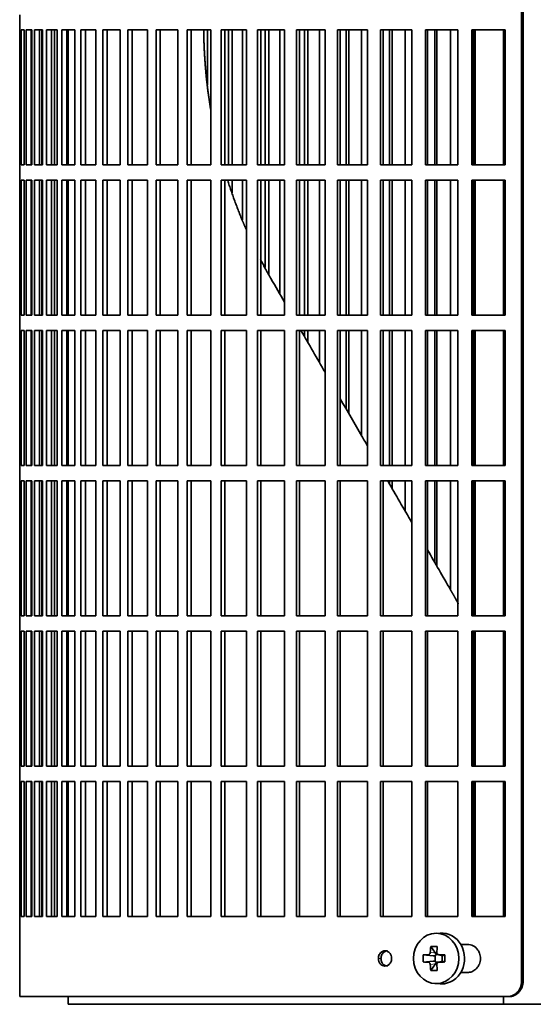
# Model space of a CAD drawing. Header units: millimetres. Extents: x 441 to 1325, y -1124 to 1309.
# Tile 12 of 26: x 447 to 548, y -16 to 177. Entities that reach past the tile are written whole.
import ezdxf

# ---------------------------------------------------------------- set-up
doc = ezdxf.new("R2010")
doc.units = ezdxf.units.MM
for name, color, linetype in [('M5X8_UNI7687', 7, 'Continuous'), ('VSI344-454_FILTR', 7, 'Continuous'), ('VSI344-454_SUPPO', 7, 'Continuous')]:
    doc.layers.add(name, color=color, linetype=linetype)

# ---------------------------------------------------------------- blocks, each defined once
blk = doc.blocks.new('SE')
at = {"layer": 'M5X8_UNI7687', "color": 7, "linetype": 'Continuous', "lineweight": 35}
for p, q in [((530.05, -2.5), (529, -2.57)), ((528.22, -5.16), (529.12, -6.46)), ((526.73, -6.8), (528.67, -6.96)), ((529.1, -8.06), (529.1, -6.93)), ((529.26, -6.74), (529.75, -6.74)), ((529.75, -6.77), (530.5, -6.96)), ((530.45, -6.95), (530.45, -8.04)), ((530.96, -6.8), (530.54, -6.96)), ((526.73, -8.19), (528.67, -8.03)), ((528.22, -9.83), (529.12, -8.53)), ((529.78, -8.24), (529.26, -8.24)), ((530.5, -8.02), (529.75, -8.22)), ((530.96, -8.19), (530.54, -8.03)), ((529, -12.41), (530.05, -12.48))]:
    blk.add_line(p, q, dxfattribs=at)
at = {"layer": 'M5X8_UNI7687', "color": 4, "linetype": 'Continuous', "lineweight": 9}
for p, q in [((528.67, -6.96), (527.66, -6.78)), ((528.12, -6.28), (529.12, -6.46)), ((529.85, -6.78), (530.54, -6.96)), ((527.66, -8.2), (528.67, -8.03)), ((529.12, -8.53), (528.12, -8.7)), ((530.54, -8.03), (529.85, -8.2))]:
    blk.add_line(p, q, dxfattribs=at)
at = {"layer": 'M5X8_UNI7687', "color": 7, "linetype": 'Continuous', "lineweight": 35}
for centre, radius, start, end in [((537.31, -7.49), 10.6, 176.2556, 183.7444), ((481.6, -7.49), 49.36, 359.1963, 0.8037)]:
    blk.add_arc(centre, radius, start, end, dxfattribs=at)
blk.add_ellipse((529.27, -7.49), major_axis=(0, -4.93), ratio=0.906308, dxfattribs=at)
for centre, major_axis, ratio, start_param, end_param in [((530.32, -7.49), (0, -5), 0.906308, 0, 3.201231), ((533.08, -7.49), (0, 10), 0.5, 1.335108, 1.449667), ((532.01, -10.56), (-8.86, 2.7), 0.529916, -1.123958, -0.974266), ((532.8, -7.49), (0, 10), 0.34202, 1.335108, 1.449667), ((532.94, -7.65), (-9.99, 0.37), 0.07899, -1.011873, -0.897313), ((528.67, -6.46), (0.85, -0.111), 0.58208, 4.795805, 5.314006), ((528.87, -6.49), (0.019, -0.502), 0.906042, 0.483343, 1.010141), ((528.67, -6.46), (0.561, -0.512), 0.450112, 0.58713, 1.105331), ((532.94, -7.65), (-9.99, 0.37), 0.07899, -1.36869, -1.254131), ((530.55, -6.46), (0.03, 0.507), 0.355475, 3.073309, 3.29989), ((532.94, -7.34), (-9.99, -0.37), 0.07899, 0.897313, 1.011873), ((533.08, -7.49), (0, -10), 0.5, -1.449667, -1.335108), ((528.67, -8.53), (0.85, 0.111), 0.58208, 0.96918, 1.487381), ((528.87, -8.49), (0.019, 0.502), 0.906042, 5.273044, 5.799842), ((528.67, -8.53), (0.561, 0.512), 0.450112, 5.177855, 5.696055), ((532.8, -7.49), (0, -10), 0.34202, -1.449667, -1.335108), ((532.94, -7.34), (-9.99, -0.37), 0.07899, 1.254131, 1.36869), ((530.55, -8.53), (0.03, -0.507), 0.355475, 2.983295, 3.209876), ((532.01, -4.43), (-8.86, -2.7), 0.529916, 0.974266, 1.123958), ((530.32, -7.49), (0, -5), 0.906308, 6.223547, 6.283185)]:
    blk.add_ellipse(centre, major_axis=major_axis, ratio=ratio, start_param=start_param, end_param=end_param, dxfattribs=at)
for points in [[(527.66, -6.78), (527.68, -6.78), (527.71, -6.78), (527.75, -6.77), (527.79, -6.76), (527.83, -6.74), (527.87, -6.72), (527.9, -6.7), (527.94, -6.67), (527.97, -6.64), (528, -6.6), (528.03, -6.56), (528.05, -6.52), (528.07, -6.47), (528.09, -6.43), (528.1, -6.38), (528.11, -6.34), (528.12, -6.3), (528.12, -6.28)], [(529.4, -6.28), (529.4, -6.3), (529.4, -6.34), (529.41, -6.38), (529.42, -6.43), (529.43, -6.47), (529.45, -6.52), (529.47, -6.56), (529.5, -6.6), (529.53, -6.64), (529.56, -6.67), (529.6, -6.7), (529.64, -6.72), (529.68, -6.74), (529.72, -6.76), (529.76, -6.77), (529.81, -6.78), (529.84, -6.78), (529.85, -6.78)], [(528.12, -8.7), (528.12, -8.68), (528.11, -8.65), (528.1, -8.6), (528.09, -8.56), (528.07, -8.51), (528.05, -8.47), (528.03, -8.43), (528, -8.39), (527.97, -8.35), (527.94, -8.32), (527.9, -8.29), (527.87, -8.26), (527.83, -8.24), (527.79, -8.23), (527.75, -8.21), (527.71, -8.21), (527.68, -8.2), (527.66, -8.2)], [(529.85, -8.2), (529.84, -8.2), (529.81, -8.21), (529.76, -8.21), (529.72, -8.23), (529.68, -8.24), (529.64, -8.26), (529.6, -8.29), (529.56, -8.32), (529.53, -8.35), (529.5, -8.39), (529.47, -8.43), (529.45, -8.47), (529.43, -8.51), (529.42, -8.56), (529.41, -8.6), (529.4, -8.65), (529.4, -8.68), (529.4, -8.7)]]:
    blk.add_open_spline(points, degree=3, dxfattribs=at)
at = {"layer": 'VSI344-454_FILTR', "color": 7, "linetype": 'Continuous', "lineweight": 35}
for p, q in [((546.03, -11.99), (546.03, 259.01)), ((546.34, -11.99), (546.34, 259.01)), ((447.47, 177.76), (447.47, 174.76)), ((447.47, 174.76), (447.6, 174.76)), ((447.47, 148.26), (447.47, 174.76)), ((447.6, 148.26), (447.6, 174.76)), ((447.75, 174.76), (448.37, 174.76)), ((447.75, 148.26), (447.75, 174.76)), ((448.37, 148.26), (448.37, 174.76)), ((448.73, 174.76), (449.83, 174.76)), ((448.73, 148.26), (448.73, 174.76)), ((449.72, 148.26), (449.72, 174.76)), ((449.83, 148.26), (449.83, 174.76)), ((450.4, 174.76), (451.98, 174.76)), ((450.4, 148.26), (450.4, 174.76)), ((451.37, 148.26), (451.37, 174.76)), ((451.8, 148.26), (451.8, 174.76)), ((451.98, 148.26), (451.98, 174.76)), ((452.75, 174.76), (454.81, 174.76)), ((452.75, 148.26), (452.75, 174.76)), ((453.71, 148.26), (453.71, 174.76)), ((454.28, 148.26), (454.28, 174.76)), ((454.81, 148.26), (454.81, 174.76)), ((455.78, 174.76), (458.3, 174.76)), ((455.78, 148.26), (455.78, 174.76)), ((456.71, 148.26), (456.71, 174.76)), ((458.3, 148.26), (458.3, 174.76)), ((459.47, 174.76), (462.44, 174.76)), ((459.47, 148.26), (459.47, 174.76)), ((460.37, 148.26), (460.37, 174.76)), ((462.44, 148.26), (462.44, 174.76)), ((463.79, 174.76), (467.21, 174.76)), ((463.79, 148.26), (463.79, 174.76)), ((464.67, 148.26), (464.67, 174.76)), ((467.21, 148.26), (467.21, 174.76)), ((468.74, 174.76), (472.57, 174.76)), ((468.74, 148.26), (468.74, 174.76)), ((469.58, 148.26), (469.58, 174.76)), ((472.57, 148.26), (472.57, 174.76)), ((474.28, 174.76), (478.52, 174.76)), ((474.28, 148.26), (474.28, 174.76)), ((475.08, 148.26), (475.08, 174.76)), ((478.52, 148.26), (478.52, 174.76)), ((480.39, 174.76), (485.01, 174.76)), ((480.39, 148.26), (480.39, 174.76)), ((481.15, 148.26), (481.15, 174.76)), ((484.38, 163.99), (484.38, 174.76)), ((485.01, 148.26), (485.01, 174.76)), ((487.04, 174.76), (492.02, 174.76)), ((487.04, 148.26), (487.04, 174.76)), ((487.75, 148.26), (487.75, 174.76)), ((488.45, 148.26), (488.45, 174.76)), ((489.18, 148.26), (489.18, 174.76)), ((491.24, 148.26), (491.24, 174.76)), ((492.02, 148.26), (492.02, 174.76)), ((494.2, 174.76), (499.51, 174.76)), ((494.2, 148.26), (494.2, 174.76)), ((494.86, 148.26), (494.86, 174.76)), ((495.71, 148.26), (495.71, 174.76)), ((496.39, 148.26), (496.39, 174.76)), ((498.59, 148.26), (498.59, 174.76)), ((499.51, 148.26), (499.51, 174.76)), ((501.83, 174.76), (507.44, 174.76)), ((501.83, 148.26), (501.83, 174.76)), ((502.43, 148.26), (502.43, 174.76)), ((503.42, 148.26), (503.42, 174.76)), ((504.05, 148.26), (504.05, 174.76)), ((506.38, 148.26), (506.38, 174.76)), ((507.44, 148.26), (507.44, 174.76)), ((509.89, 174.76), (515.79, 174.76)), ((509.89, 148.26), (509.89, 174.76)), ((510.43, 148.26), (510.43, 174.76)), ((511.57, 148.26), (511.57, 174.76)), ((512.14, 148.26), (512.14, 174.76)), ((514.58, 148.26), (514.58, 174.76)), ((515.79, 148.26), (515.79, 174.76)), ((518.34, 174.76), (524.5, 174.76)), ((518.34, 148.26), (518.34, 174.76)), ((518.83, 148.26), (518.83, 174.76)), ((520.1, 148.26), (520.1, 174.76)), ((520.61, 148.26), (520.61, 174.76)), ((523.16, 148.26), (523.16, 174.76)), ((524.5, 148.26), (524.5, 174.76)), ((527.15, 174.76), (533.53, 174.76)), ((527.15, 148.26), (527.15, 174.76)), ((527.58, 148.26), (527.58, 174.76)), ((528.98, 148.26), (528.98, 174.76)), ((529.43, 148.26), (529.43, 174.76)), ((532.07, 148.26), (532.07, 174.76)), ((533.53, 148.26), (533.53, 174.76)), ((536.28, 174.76), (542.84, 174.76)), ((536.28, 148.26), (536.28, 174.76)), ((536.63, 148.26), (536.63, 174.76)), ((542.84, 148.26), (542.84, 174.76)), ((447.47, 148.26), (447.6, 148.26)), ((447.47, 148.26), (447.47, 145.26)), ((447.75, 148.26), (448.37, 148.26)), ((448.73, 148.26), (449.83, 148.26)), ((450.4, 148.26), (451.98, 148.26)), ((452.75, 148.26), (454.81, 148.26)), ((455.78, 148.26), (458.3, 148.26)), ((459.47, 148.26), (462.44, 148.26)), ((463.79, 148.26), (467.21, 148.26)), ((468.74, 148.26), (472.57, 148.26)), ((474.28, 148.26), (478.52, 148.26)), ((480.39, 148.26), (485.01, 148.26)), ((487.04, 148.26), (492.02, 148.26)), ((494.2, 148.26), (499.51, 148.26)), ((501.83, 148.26), (507.44, 148.26)), ((509.89, 148.26), (515.79, 148.26)), ((518.34, 148.26), (524.5, 148.26)), ((527.15, 148.26), (533.53, 148.26)), ((536.28, 148.26), (542.84, 148.26)), ((447.47, 145.26), (447.6, 145.26)), ((447.47, 118.76), (447.47, 145.26)), ((447.6, 118.76), (447.6, 145.26)), ((447.75, 145.26), (448.37, 145.26)), ((447.75, 118.76), (447.75, 145.26)), ((448.37, 118.76), (448.37, 145.26)), ((448.73, 145.26), (449.83, 145.26)), ((448.73, 118.76), (448.73, 145.26)), ((449.72, 118.76), (449.72, 145.26)), ((449.83, 118.76), (449.83, 145.26)), ((450.4, 145.26), (451.98, 145.26)), ((450.4, 118.76), (450.4, 145.26)), ((451.37, 118.76), (451.37, 145.26)), ((451.8, 118.76), (451.8, 145.26)), ((451.98, 118.76), (451.98, 145.26)), ((452.75, 145.26), (454.81, 145.26)), ((452.75, 118.76), (452.75, 145.26)), ((453.71, 118.76), (453.71, 145.26)), ((454.28, 118.76), (454.28, 145.26)), ((454.81, 118.76), (454.81, 145.26)), ((455.78, 145.26), (458.3, 145.26)), ((455.78, 118.76), (455.78, 145.26)), ((456.71, 118.76), (456.71, 145.26)), ((458.3, 118.76), (458.3, 145.26)), ((459.47, 145.26), (462.44, 145.26)), ((459.47, 118.76), (459.47, 145.26)), ((460.37, 118.76), (460.37, 145.26)), ((462.44, 118.76), (462.44, 145.26)), ((463.79, 145.26), (467.21, 145.26)), ((463.79, 118.76), (463.79, 145.26)), ((464.67, 118.76), (464.67, 145.26)), ((467.21, 118.76), (467.21, 145.26)), ((468.74, 145.26), (472.57, 145.26)), ((468.74, 118.76), (468.74, 145.26)), ((469.58, 118.76), (469.58, 145.26)), ((472.57, 118.76), (472.57, 145.26)), ((474.28, 145.26), (478.52, 145.26)), ((474.28, 118.76), (474.28, 145.26)), ((475.08, 118.76), (475.08, 145.26)), ((478.52, 118.76), (478.52, 145.26)), ((480.39, 145.26), (485.01, 145.26)), ((480.39, 118.76), (480.39, 145.26)), ((481.15, 118.76), (481.15, 145.26)), ((485.01, 118.76), (485.01, 145.26)), ((487.04, 145.26), (492.02, 145.26)), ((487.04, 118.76), (487.04, 145.26)), ((487.75, 118.76), (487.75, 145.26)), ((489.18, 142.82), (489.18, 145.26)), ((491.24, 137.52), (491.24, 145.26)), ((492.02, 118.76), (492.02, 145.26)), ((494.2, 145.26), (499.51, 145.26)), ((494.2, 118.76), (494.2, 145.26)), ((494.86, 118.76), (494.86, 145.26)), ((495.71, 128.11), (495.71, 145.26)), ((496.39, 126.8), (496.39, 145.26)), ((498.59, 122.91), (498.59, 145.26)), ((499.51, 118.76), (499.51, 145.26)), ((501.83, 145.26), (507.44, 145.26)), ((501.83, 118.76), (501.83, 145.26)), ((502.43, 118.76), (502.43, 145.26)), ((503.42, 118.76), (503.42, 145.26)), ((504.05, 118.76), (504.05, 145.26)), ((506.38, 118.76), (506.38, 145.26)), ((507.44, 118.76), (507.44, 145.26)), ((509.89, 145.26), (515.79, 145.26)), ((509.89, 118.76), (509.89, 145.26)), ((510.43, 118.76), (510.43, 145.26)), ((511.57, 118.76), (511.57, 145.26)), ((512.14, 118.76), (512.14, 145.26)), ((514.58, 118.76), (514.58, 145.26)), ((515.79, 118.76), (515.79, 145.26)), ((518.34, 145.26), (524.5, 145.26)), ((518.34, 118.76), (518.34, 145.26)), ((518.83, 118.76), (518.83, 145.26)), ((520.1, 118.76), (520.1, 145.26)), ((520.61, 118.76), (520.61, 145.26)), ((523.16, 118.76), (523.16, 145.26)), ((524.5, 118.76), (524.5, 145.26)), ((527.15, 145.26), (533.53, 145.26)), ((527.15, 118.76), (527.15, 145.26)), ((527.58, 118.76), (527.58, 145.26)), ((528.98, 118.76), (528.98, 145.26)), ((529.43, 118.76), (529.43, 145.26)), ((532.07, 118.76), (532.07, 145.26)), ((533.53, 118.76), (533.53, 145.26)), ((536.28, 145.26), (542.84, 145.26)), ((536.28, 118.76), (536.28, 145.26)), ((536.63, 118.76), (536.63, 145.26)), ((542.84, 118.76), (542.84, 145.26)), ((447.47, 118.76), (447.6, 118.76)), ((447.47, 118.76), (447.47, 115.76)), ((447.75, 118.76), (448.37, 118.76)), ((448.73, 118.76), (449.83, 118.76)), ((450.4, 118.76), (451.98, 118.76)), ((452.75, 118.76), (454.81, 118.76)), ((455.78, 118.76), (458.3, 118.76)), ((459.47, 118.76), (462.44, 118.76)), ((463.79, 118.76), (467.21, 118.76)), ((468.74, 118.76), (472.57, 118.76)), ((474.28, 118.76), (478.52, 118.76)), ((480.39, 118.76), (485.01, 118.76)), ((487.04, 118.76), (492.02, 118.76)), ((494.2, 118.76), (499.51, 118.76)), ((501.83, 118.76), (507.44, 118.76)), ((509.89, 118.76), (515.79, 118.76)), ((518.34, 118.76), (524.5, 118.76)), ((527.15, 118.76), (533.53, 118.76)), ((536.28, 118.76), (542.84, 118.76)), ((447.47, 115.76), (447.6, 115.76)), ((447.47, 89.26), (447.47, 115.76)), ((447.6, 89.26), (447.6, 115.76)), ((447.75, 115.76), (448.37, 115.76)), ((447.75, 89.26), (447.75, 115.76)), ((448.37, 89.26), (448.37, 115.76)), ((448.73, 115.76), (449.83, 115.76)), ((448.73, 89.26), (448.73, 115.76)), ((449.72, 89.26), (449.72, 115.76)), ((449.83, 89.26), (449.83, 115.76)), ((450.4, 115.76), (451.98, 115.76)), ((450.4, 89.26), (450.4, 115.76)), ((451.37, 89.26), (451.37, 115.76)), ((451.8, 89.26), (451.8, 115.76)), ((451.98, 89.26), (451.98, 115.76)), ((452.75, 115.76), (454.81, 115.76)), ((452.75, 89.26), (452.75, 115.76)), ((453.71, 89.26), (453.71, 115.76)), ((454.28, 89.26), (454.28, 115.76)), ((454.81, 89.26), (454.81, 115.76)), ((455.78, 115.76), (458.3, 115.76)), ((455.78, 89.26), (455.78, 115.76)), ((456.71, 89.26), (456.71, 115.76)), ((458.3, 89.26), (458.3, 115.76)), ((459.47, 115.76), (462.44, 115.76)), ((459.47, 89.26), (459.47, 115.76)), ((460.37, 89.26), (460.37, 115.76)), ((462.44, 89.26), (462.44, 115.76)), ((463.79, 115.76), (467.21, 115.76)), ((463.79, 89.26), (463.79, 115.76)), ((464.67, 89.26), (464.67, 115.76)), ((467.21, 89.26), (467.21, 115.76)), ((468.74, 115.76), (472.57, 115.76)), ((468.74, 89.26), (468.74, 115.76)), ((469.58, 89.26), (469.58, 115.76)), ((472.57, 89.26), (472.57, 115.76)), ((474.28, 115.76), (478.52, 115.76)), ((474.28, 89.26), (474.28, 115.76)), ((475.08, 89.26), (475.08, 115.76)), ((478.52, 89.26), (478.52, 115.76)), ((480.39, 115.76), (485.01, 115.76)), ((480.39, 89.26), (480.39, 115.76)), ((481.15, 89.26), (481.15, 115.76)), ((485.01, 89.26), (485.01, 115.76)), ((487.04, 115.76), (492.02, 115.76)), ((487.04, 89.26), (487.04, 115.76)), ((487.75, 89.26), (487.75, 115.76)), ((492.02, 89.26), (492.02, 115.76)), ((494.2, 115.76), (499.51, 115.76)), ((494.2, 89.26), (494.2, 115.76)), ((494.86, 89.26), (494.86, 115.76)), ((499.51, 89.26), (499.51, 115.76)), ((501.83, 115.76), (507.44, 115.76)), ((501.83, 89.26), (501.83, 115.76)), ((502.43, 89.26), (502.43, 115.76)), ((503.42, 114.53), (503.42, 115.76)), ((504.05, 113.44), (504.05, 115.76)), ((506.38, 109.41), (506.38, 115.76)), ((507.44, 89.26), (507.44, 115.76)), ((509.89, 115.76), (515.79, 115.76)), ((509.89, 89.26), (509.89, 115.76)), ((510.43, 89.26), (510.43, 115.76)), ((511.57, 100.42), (511.57, 115.76)), ((512.14, 99.43), (512.14, 115.76)), ((514.58, 95.2), (514.58, 115.76)), ((515.79, 89.26), (515.79, 115.76)), ((518.34, 115.76), (524.5, 115.76)), ((518.34, 89.26), (518.34, 115.76)), ((518.83, 89.26), (518.83, 115.76)), ((520.1, 89.26), (520.1, 115.76)), ((520.61, 89.26), (520.61, 115.76)), ((523.16, 89.26), (523.16, 115.76)), ((524.5, 89.26), (524.5, 115.76)), ((527.15, 115.76), (533.53, 115.76)), ((527.15, 89.26), (527.15, 115.76)), ((527.58, 89.26), (527.58, 115.76)), ((528.98, 89.26), (528.98, 115.76)), ((529.43, 89.26), (529.43, 115.76)), ((532.07, 89.26), (532.07, 115.76)), ((533.53, 89.26), (533.53, 115.76)), ((536.28, 115.76), (542.84, 115.76)), ((536.28, 89.26), (536.28, 115.76)), ((536.63, 89.26), (536.63, 115.76)), ((542.84, 89.26), (542.84, 115.76)), ((447.47, 89.26), (447.6, 89.26)), ((447.47, 89.26), (447.47, 86.26)), ((447.75, 89.26), (448.37, 89.26)), ((448.73, 89.26), (449.83, 89.26)), ((450.4, 89.26), (451.98, 89.26)), ((452.75, 89.26), (454.81, 89.26)), ((455.78, 89.26), (458.3, 89.26)), ((459.47, 89.26), (462.44, 89.26)), ((463.79, 89.26), (467.21, 89.26)), ((468.74, 89.26), (472.57, 89.26)), ((474.28, 89.26), (478.52, 89.26)), ((480.39, 89.26), (485.01, 89.26)), ((487.04, 89.26), (492.02, 89.26)), ((494.2, 89.26), (499.51, 89.26)), ((501.83, 89.26), (507.44, 89.26)), ((509.89, 89.26), (515.79, 89.26)), ((518.34, 89.26), (524.5, 89.26)), ((527.15, 89.26), (533.53, 89.26)), ((536.28, 89.26), (542.84, 89.26)), ((447.47, 86.26), (447.6, 86.26)), ((447.47, 59.76), (447.47, 86.26)), ((447.6, 59.76), (447.6, 86.26)), ((447.75, 86.26), (448.37, 86.26)), ((447.75, 59.76), (447.75, 86.26)), ((448.37, 59.76), (448.37, 86.26)), ((448.73, 86.26), (449.83, 86.26)), ((448.73, 59.76), (448.73, 86.26)), ((449.72, 59.76), (449.72, 86.26)), ((449.83, 59.76), (449.83, 86.26)), ((450.4, 86.26), (451.98, 86.26)), ((450.4, 59.76), (450.4, 86.26)), ((451.37, 59.76), (451.37, 86.26)), ((451.8, 59.76), (451.8, 86.26)), ((451.98, 59.76), (451.98, 86.26)), ((452.75, 86.26), (454.81, 86.26)), ((452.75, 59.76), (452.75, 86.26)), ((453.71, 59.76), (453.71, 86.26)), ((454.28, 59.76), (454.28, 86.26)), ((454.81, 59.76), (454.81, 86.26)), ((455.78, 86.26), (458.3, 86.26)), ((455.78, 59.76), (455.78, 86.26)), ((456.71, 59.76), (456.71, 86.26)), ((458.3, 59.76), (458.3, 86.26)), ((459.47, 86.26), (462.44, 86.26)), ((459.47, 59.76), (459.47, 86.26)), ((460.37, 59.76), (460.37, 86.26)), ((462.44, 59.76), (462.44, 86.26)), ((463.79, 86.26), (467.21, 86.26)), ((463.79, 59.76), (463.79, 86.26)), ((464.67, 59.76), (464.67, 86.26)), ((467.21, 59.76), (467.21, 86.26)), ((468.74, 86.26), (472.57, 86.26)), ((468.74, 59.76), (468.74, 86.26)), ((469.58, 59.76), (469.58, 86.26)), ((472.57, 59.76), (472.57, 86.26)), ((474.28, 86.26), (478.52, 86.26)), ((474.28, 59.76), (474.28, 86.26)), ((475.08, 59.76), (475.08, 86.26)), ((478.52, 59.76), (478.52, 86.26)), ((480.39, 86.26), (485.01, 86.26)), ((480.39, 59.76), (480.39, 86.26)), ((481.15, 59.76), (481.15, 86.26)), ((485.01, 59.76), (485.01, 86.26)), ((487.04, 86.26), (492.02, 86.26)), ((487.04, 59.76), (487.04, 86.26)), ((487.75, 59.76), (487.75, 86.26)), ((492.02, 59.76), (492.02, 86.26)), ((494.2, 86.26), (499.51, 86.26)), ((494.2, 59.76), (494.2, 86.26)), ((494.86, 59.76), (494.86, 86.26)), ((499.51, 59.76), (499.51, 86.26)), ((501.83, 86.26), (507.44, 86.26)), ((501.83, 59.76), (501.83, 86.26)), ((502.43, 59.76), (502.43, 86.26)), ((507.44, 59.76), (507.44, 86.26)), ((509.89, 86.26), (515.79, 86.26)), ((509.89, 59.76), (509.89, 86.26)), ((510.43, 59.76), (510.43, 86.26)), ((515.79, 59.76), (515.79, 86.26)), ((518.34, 86.26), (524.5, 86.26)), ((518.34, 59.76), (518.34, 86.26)), ((518.83, 59.76), (518.83, 86.26)), ((520.1, 85.65), (520.1, 86.26)), ((520.61, 84.75), (520.61, 86.26)), ((523.16, 80.34), (523.16, 86.26)), ((524.5, 59.76), (524.5, 86.26)), ((527.15, 86.26), (533.53, 86.26)), ((527.15, 59.76), (527.15, 86.26)), ((527.58, 59.76), (527.58, 86.26)), ((528.98, 70.27), (528.98, 86.26)), ((529.43, 69.48), (529.43, 86.26)), ((532.07, 64.91), (532.07, 86.26)), ((533.53, 59.76), (533.53, 86.26)), ((536.28, 86.26), (542.84, 86.26)), ((536.28, 59.76), (536.28, 86.26)), ((536.63, 59.76), (536.63, 86.26)), ((542.84, 59.76), (542.84, 86.26)), ((447.47, 59.76), (447.6, 59.76)), ((447.47, 59.76), (447.47, 56.76)), ((447.75, 59.76), (448.37, 59.76)), ((448.73, 59.76), (449.83, 59.76)), ((450.4, 59.76), (451.98, 59.76)), ((452.75, 59.76), (454.81, 59.76)), ((455.78, 59.76), (458.3, 59.76)), ((459.47, 59.76), (462.44, 59.76)), ((463.79, 59.76), (467.21, 59.76)), ((468.74, 59.76), (472.57, 59.76)), ((474.28, 59.76), (478.52, 59.76)), ((480.39, 59.76), (485.01, 59.76)), ((487.04, 59.76), (492.02, 59.76)), ((494.2, 59.76), (499.51, 59.76)), ((501.83, 59.76), (507.44, 59.76)), ((509.89, 59.76), (515.79, 59.76)), ((518.34, 59.76), (524.5, 59.76)), ((527.15, 59.76), (533.53, 59.76)), ((536.28, 59.76), (542.84, 59.76)), ((447.47, 56.76), (447.6, 56.76)), ((447.47, 30.26), (447.47, 56.76)), ((447.6, 30.26), (447.6, 56.76)), ((447.75, 56.76), (448.37, 56.76)), ((447.75, 30.26), (447.75, 56.76)), ((448.37, 30.26), (448.37, 56.76)), ((448.73, 56.76), (449.83, 56.76)), ((448.73, 30.26), (448.73, 56.76)), ((449.72, 30.26), (449.72, 56.76)), ((449.83, 30.26), (449.83, 56.76)), ((450.4, 56.76), (451.98, 56.76)), ((450.4, 30.26), (450.4, 56.76)), ((451.37, 30.26), (451.37, 56.76)), ((451.8, 30.26), (451.8, 56.76)), ((451.98, 30.26), (451.98, 56.76)), ((452.75, 56.76), (454.81, 56.76)), ((452.75, 30.26), (452.75, 56.76)), ((453.71, 30.26), (453.71, 56.76)), ((454.28, 30.26), (454.28, 56.76)), ((454.81, 30.26), (454.81, 56.76)), ((455.78, 56.76), (458.3, 56.76)), ((455.78, 30.26), (455.78, 56.76)), ((456.71, 30.26), (456.71, 56.76)), ((458.3, 30.26), (458.3, 56.76)), ((459.47, 56.76), (462.44, 56.76)), ((459.47, 30.26), (459.47, 56.76)), ((460.37, 30.26), (460.37, 56.76)), ((462.44, 30.26), (462.44, 56.76)), ((463.79, 56.76), (467.21, 56.76)), ((463.79, 30.26), (463.79, 56.76)), ((464.67, 30.26), (464.67, 56.76)), ((467.21, 30.26), (467.21, 56.76)), ((468.74, 56.76), (472.57, 56.76)), ((468.74, 30.26), (468.74, 56.76)), ((469.58, 30.26), (469.58, 56.76)), ((472.57, 30.26), (472.57, 56.76)), ((474.28, 56.76), (478.52, 56.76)), ((474.28, 30.26), (474.28, 56.76)), ((475.08, 30.26), (475.08, 56.76)), ((478.52, 30.26), (478.52, 56.76)), ((480.39, 56.76), (485.01, 56.76)), ((480.39, 30.26), (480.39, 56.76)), ((481.15, 30.26), (481.15, 56.76)), ((485.01, 30.26), (485.01, 56.76)), ((487.04, 56.76), (492.02, 56.76)), ((487.04, 30.26), (487.04, 56.76)), ((487.75, 30.26), (487.75, 56.76)), ((492.02, 30.26), (492.02, 56.76)), ((494.2, 56.76), (499.51, 56.76)), ((494.2, 30.26), (494.2, 56.76)), ((494.86, 30.26), (494.86, 56.76)), ((499.51, 30.26), (499.51, 56.76)), ((501.83, 56.76), (507.44, 56.76)), ((501.83, 30.26), (501.83, 56.76)), ((502.43, 30.26), (502.43, 56.76)), ((507.44, 30.26), (507.44, 56.76)), ((509.89, 56.76), (515.79, 56.76)), ((509.89, 30.26), (509.89, 56.76)), ((510.43, 30.26), (510.43, 56.76)), ((515.79, 30.26), (515.79, 56.76)), ((518.34, 56.76), (524.5, 56.76)), ((518.34, 30.26), (518.34, 56.76)), ((518.83, 30.26), (518.83, 56.76)), ((524.5, 30.26), (524.5, 56.76)), ((527.15, 56.76), (533.53, 56.76)), ((527.15, 30.26), (527.15, 56.76)), ((527.58, 30.26), (527.58, 56.76)), ((533.53, 30.26), (533.53, 56.76)), ((536.28, 56.76), (542.84, 56.76)), ((536.28, 30.26), (536.28, 56.76)), ((536.63, 30.26), (536.63, 56.76)), ((542.84, 30.26), (542.84, 56.76)), ((447.47, 30.26), (447.6, 30.26)), ((447.47, 30.26), (447.47, 27.26)), ((447.75, 30.26), (448.37, 30.26)), ((448.73, 30.26), (449.83, 30.26)), ((450.4, 30.26), (451.98, 30.26)), ((452.75, 30.26), (454.81, 30.26)), ((455.78, 30.26), (458.3, 30.26)), ((459.47, 30.26), (462.44, 30.26)), ((463.79, 30.26), (467.21, 30.26)), ((468.74, 30.26), (472.57, 30.26)), ((474.28, 30.26), (478.52, 30.26)), ((480.39, 30.26), (485.01, 30.26)), ((487.04, 30.26), (492.02, 30.26)), ((494.2, 30.26), (499.51, 30.26)), ((501.83, 30.26), (507.44, 30.26)), ((509.89, 30.26), (515.79, 30.26)), ((518.34, 30.26), (524.5, 30.26)), ((527.15, 30.26), (533.53, 30.26)), ((536.28, 30.26), (542.84, 30.26)), ((447.47, 27.26), (447.6, 27.26)), ((447.47, 0.76), (447.47, 27.26)), ((447.6, 0.76), (447.6, 27.26)), ((447.75, 27.26), (448.37, 27.26)), ((447.75, 0.76), (447.75, 27.26)), ((448.37, 0.76), (448.37, 27.26)), ((448.73, 27.26), (449.83, 27.26)), ((448.73, 0.76), (448.73, 27.26)), ((449.72, 0.76), (449.72, 27.26)), ((449.83, 0.76), (449.83, 27.26)), ((450.4, 27.26), (451.98, 27.26)), ((450.4, 0.76), (450.4, 27.26)), ((451.37, 0.76), (451.37, 27.26)), ((451.8, 0.76), (451.8, 27.26)), ((451.98, 0.76), (451.98, 27.26)), ((452.75, 27.26), (454.81, 27.26)), ((452.75, 0.76), (452.75, 27.26)), ((453.71, 0.76), (453.71, 27.26)), ((454.28, 0.76), (454.28, 27.26)), ((454.81, 0.76), (454.81, 27.26)), ((455.78, 27.26), (458.3, 27.26)), ((455.78, 0.76), (455.78, 27.26)), ((456.71, 0.76), (456.71, 27.26)), ((458.3, 0.76), (458.3, 27.26)), ((459.47, 27.26), (462.44, 27.26)), ((459.47, 0.76), (459.47, 27.26)), ((460.37, 0.76), (460.37, 27.26)), ((462.44, 0.76), (462.44, 27.26)), ((463.79, 27.26), (467.21, 27.26)), ((463.79, 0.76), (463.79, 27.26)), ((464.67, 0.76), (464.67, 27.26)), ((467.21, 0.76), (467.21, 27.26)), ((468.74, 27.26), (472.57, 27.26)), ((468.74, 0.76), (468.74, 27.26)), ((469.58, 0.76), (469.58, 27.26)), ((472.57, 0.76), (472.57, 27.26)), ((474.28, 27.26), (478.52, 27.26)), ((474.28, 0.76), (474.28, 27.26)), ((475.08, 0.76), (475.08, 27.26)), ((478.52, 0.76), (478.52, 27.26)), ((480.39, 27.26), (485.01, 27.26)), ((480.39, 0.76), (480.39, 27.26)), ((481.15, 0.76), (481.15, 27.26)), ((485.01, 0.76), (485.01, 27.26)), ((487.04, 27.26), (492.02, 27.26)), ((487.04, 0.76), (487.04, 27.26)), ((487.75, 0.76), (487.75, 27.26)), ((492.02, 0.76), (492.02, 27.26)), ((494.2, 27.26), (499.51, 27.26)), ((494.2, 0.76), (494.2, 27.26)), ((494.86, 0.76), (494.86, 27.26)), ((499.51, 0.76), (499.51, 27.26)), ((501.83, 27.26), (507.44, 27.26)), ((501.83, 0.76), (501.83, 27.26)), ((502.43, 0.76), (502.43, 27.26)), ((507.44, 0.76), (507.44, 27.26)), ((509.89, 27.26), (515.79, 27.26)), ((509.89, 0.76), (509.89, 27.26)), ((510.43, 0.76), (510.43, 27.26)), ((515.79, 0.76), (515.79, 27.26)), ((518.34, 27.26), (524.5, 27.26)), ((518.34, 0.76), (518.34, 27.26)), ((518.83, 0.76), (518.83, 27.26)), ((524.5, 0.76), (524.5, 27.26)), ((527.15, 27.26), (533.53, 27.26)), ((527.15, 0.76), (527.15, 27.26)), ((527.58, 0.76), (527.58, 27.26)), ((533.53, 0.76), (533.53, 27.26)), ((536.28, 27.26), (542.84, 27.26)), ((536.28, 0.76), (536.28, 27.26)), ((536.63, 0.76), (536.63, 27.26)), ((542.84, 0.76), (542.84, 27.26)), ((447.47, 0.76), (447.6, 0.76)), ((447.47, 0.76), (447.47, -14.99)), ((447.75, 0.76), (448.37, 0.76)), ((448.73, 0.76), (449.83, 0.76)), ((450.4, 0.76), (451.98, 0.76)), ((452.75, 0.76), (454.81, 0.76)), ((455.78, 0.76), (458.3, 0.76)), ((459.47, 0.76), (462.44, 0.76)), ((463.79, 0.76), (467.21, 0.76)), ((468.74, 0.76), (472.57, 0.76)), ((474.28, 0.76), (478.52, 0.76)), ((480.39, 0.76), (485.01, 0.76)), ((487.04, 0.76), (492.02, 0.76)), ((494.2, 0.76), (499.51, 0.76)), ((501.83, 0.76), (507.44, 0.76)), ((509.89, 0.76), (515.79, 0.76)), ((518.34, 0.76), (524.5, 0.76)), ((527.15, 0.76), (533.53, 0.76)), ((536.28, 0.76), (542.84, 0.76)), ((535.42, -4.74), (534.11, -4.74)), ((534.11, -10.24), (535.42, -10.24)), ((543.19, -14.99), (447.47, -14.99)), ((543.5, -14.99), (543.19, -14.99))]:
    blk.add_line(p, q, dxfattribs=at)
at = {"layer": 'VSI344-454_FILTR', "color": 4, "linetype": 'Continuous', "lineweight": 9}
for p, q in [((517.92, -7.49), (518.42, -7.49)), ((546.34, -11.99), (546.03, -11.99))]:
    blk.add_line(p, q, dxfattribs=at)
at = {"layer": 'VSI344-454_FILTR', "color": 7, "linetype": 'Continuous', "lineweight": 35}
for points, knots in [([(535.42, -10.24), (535.57, -10.24), (535.85, -10.22), (536.28, -10.1), (536.7, -9.89), (537.09, -9.59), (537.46, -9.18), (537.85, -8.49), (538.04, -7.52), (537.86, -6.56), (537.4, -5.66), (536.6, -4.91), (535.8, -4.8), (535.42, -4.74)], [0, 0, 0, 0, 0.053459, 0.108873, 0.166241, 0.225564, 0.286842, 0.368684, 0.501097, 0.624779, 0.701219, 0.857925, 1, 1, 1, 1]), ([(517.92, -7.49), (517.93, -7.36), (517.95, -7.1), (518.09, -6.73), (518.33, -6.36), (518.72, -6.07), (519.23, -5.95), (519.74, -6.07), (520.16, -6.41), (520.47, -6.9), (520.51, -7.3), (520.52, -7.49)], [0, 0, 0, 0, 0.084454, 0.168831, 0.25477, 0.378375, 0.501304, 0.626685, 0.750981, 0.875806, 1, 1, 1, 1]), ([(520.52, -7.49), (520.51, -7.63), (520.5, -7.89), (520.35, -8.26), (520.11, -8.63), (519.72, -8.92), (519.21, -9.03), (518.7, -8.91), (518.28, -8.58), (517.98, -8.08), (517.94, -7.69), (517.92, -7.49)], [0, 0, 0, 0, 0.084454, 0.168831, 0.25477, 0.378375, 0.501304, 0.626685, 0.750981, 0.875806, 1, 1, 1, 1]), ([(519.72, -5.99), (519.55, -5.99), (519.22, -6.07), (518.83, -6.36), (518.59, -6.73), (518.45, -7.1), (518.43, -7.36), (518.42, -7.49)], [0.5001436, 0.5001436, 0.5001436, 0.5001436, 0.6219592, 0.7454545, 0.8313176, 0.915596, 1, 1, 1, 1]), ([(518.42, -7.49), (518.43, -7.62), (518.45, -7.88), (518.58, -8.25), (518.82, -8.61), (519.21, -8.91), (519.55, -8.99), (519.72, -8.99), (519.72, -8.99)], [0, 0, 0, 0, 0.0839215, 0.1651632, 0.2496847, 0.3738706, 0.4991399, 0.5001436, 0.5001436, 0.5001436, 0.5001436]), ([(543.19, -14.99), (543.25, -14.99), (543.35, -14.99), (543.51, -14.98), (543.67, -14.95), (543.82, -14.92), (543.97, -14.88), (544.13, -14.83), (544.4, -14.72), (544.78, -14.5), (545.21, -14.13), (545.57, -13.67), (545.79, -13.24), (545.91, -12.87), (545.98, -12.58), (546.02, -12.29), (546.03, -12.09), (546.03, -11.99)], [0, 0, 0, 0, 0.036074, 0.071835, 0.107394, 0.142867, 0.178369, 0.214015, 0.24992, 0.375515, 0.499618, 0.623903, 0.749864, 0.812552, 0.874725, 0.937001, 1, 1, 1, 1]), ([(546.34, -11.99), (546.34, -12.05), (546.34, -12.16), (546.33, -12.33), (546.31, -12.5), (546.27, -12.66), (546.23, -12.82), (546.19, -12.98), (546.08, -13.27), (545.88, -13.67), (545.52, -14.13), (545.09, -14.5), (544.68, -14.74), (544.33, -14.87), (544.06, -14.94), (543.78, -14.98), (543.6, -14.99), (543.5, -14.99)], [0, 0, 0, 0, 0.03611, 0.071905, 0.107497, 0.143003, 0.178538, 0.214218, 0.250157, 0.376062, 0.500392, 0.624478, 0.750119, 0.812755, 0.874869, 0.937079, 1, 1, 1, 1])]:
    blk.add_open_spline(points, degree=3, knots=knots, dxfattribs=at)
at = {"layer": 'VSI344-454_SUPPO', "color": 7, "linetype": 'Continuous', "lineweight": 35}
for p, q in [((456.97, 148.26), (456.97, 174.76)), ((536.9, 148.26), (536.9, 174.76)), ((542.5, 148.26), (542.5, 174.76)), ((456.97, 118.76), (456.97, 145.26)), ((536.9, 118.76), (536.9, 145.26)), ((542.5, 118.76), (542.5, 145.26)), ((456.97, 89.26), (456.97, 115.76)), ((536.9, 89.26), (536.9, 115.76)), ((542.5, 89.26), (542.5, 115.76)), ((456.97, 59.76), (456.97, 86.26)), ((536.9, 59.76), (536.9, 86.26)), ((542.5, 59.76), (542.5, 86.26)), ((456.97, 30.26), (456.97, 56.76)), ((536.9, 30.26), (536.9, 56.76)), ((542.5, 30.26), (542.5, 56.76)), ((456.97, 0.76), (456.97, 27.26)), ((536.9, 0.76), (536.9, 27.26)), ((542.5, 0.76), (542.5, 27.26)), ((456.97, -16.49), (456.97, -14.99)), ((542.5, -16.49), (542.5, -14.99)), ((456.97, -16.49), (542.5, -16.49)), ((542.5, -16.49), (572.8, -16.49))]:
    blk.add_line(p, q, dxfattribs=at)
for points, degree, knots in [([(484.98, 159.18), (484.69, 160.95), (484.45, 162.73), (483.68, 168.71), (483.61, 174.76)], 2, [0.6816481, 0.6816481, 0.6816481, 0.75, 0.75, 0.9800661, 0.9800661, 0.9800661]), ([(491.95, 135.6), (491.53, 136.58), (491.12, 137.57), (489.57, 141.34), (488.33, 145.22)], 2, [0.2087608, 0.2087608, 0.2087608, 0.25, 0.25, 0.4066844, 0.4066844, 0.4066844]), ([(515.79, 93.11), (515.42, 93.76), (513.64, 96.84), (511.85, 99.93), (510.43, 102.39)], 3, [0.4683719, 0.4683719, 0.4683719, 0.4683719, 0.5, 0.6198456, 0.6198456, 0.6198456, 0.6198456])]:
    blk.add_open_spline(points, degree=degree, knots=knots, dxfattribs=at)
for points, degree in [([(496.81, 125.99), (495.75, 127.82), (494.77, 129.7)], 2), ([(499.51, 121.31), (498.61, 122.87), (497.71, 124.43), (496.81, 125.99)], 3), ([(507.44, 107.56), (505.87, 110.29), (504.3, 113.02), (502.72, 115.76)], 3), ([(524.5, 78.03), (522.92, 80.76), (521.34, 83.5), (519.75, 86.26)], 3), ([(532.08, 64.89), (530.58, 67.48), (529.08, 70.08), (527.58, 72.69)], 3), ([(533.62, 62.15), (532.86, 63.53), (532.08, 64.89)], 2), ([(536.93, 55.62), (536.8, 55.89), (536.68, 56.15)], 2)]:
    blk.add_open_spline(points, degree=degree, dxfattribs=at)

msp = doc.modelspace()

# ---------------------------------------------------------------- block references
msp.add_blockref('SE', (0, 0))

doc.saveas('drawing.dxf')
